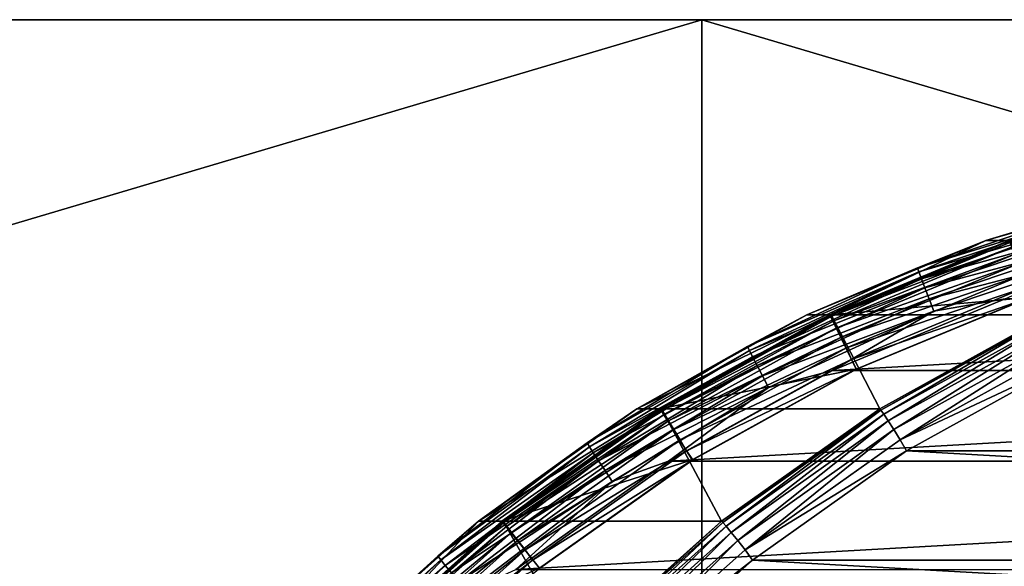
# Model space of a CAD drawing. Header units: metres. Extents: x -22 to 237, y -22 to 22.
# Tile 50 of 80: x 115.47 to 123.43, y 10.58 to 15. Entities that reach past the tile are written whole.
import ezdxf

# ---------------------------------------------------------------- set-up
doc = ezdxf.new("R2010")
doc.units = ezdxf.units.M
doc.layers.add('solid_KKK', color=7, linetype='CONTINUOUS')

msp = doc.modelspace()

# ---------------------------------------------------------------- linework, layer by layer
at = {"layer": 'solid_KKK'}
for points in [[(120.987495, 15, 265.399994), (19.974985, 15, 250.300003), (19.974985, 15, 265.399994)], [(120.987495, -15, 265.399994), (120.987495, 15, 265.399994), (19.974985, 15, 265.399994)], [(120.987495, -15, 265.399994), (19.974985, 15, 265.399994), (19.974985, -15, 265.399994)], [(120.987495, 15, 250.300003), (19.974985, 15, 250.300003), (120.987495, 15, 265.399994)], [(19.974985, -15, 250.300003), (19.974985, 15, 250.300003), (120.987495, 15, 250.300003)], [(19.974985, -15, 250.300003), (120.987495, 15, 250.300003), (120.987495, -15, 250.300003)], [(120.987495, 15, 250.300003), (120.987495, 15, 265.399994), (222, 15, 265.399994)], [(222, -15, 265.399994), (222, 15, 265.399994), (120.987495, 15, 265.399994)], [(222, 15, 250.300003), (120.987495, 15, 250.300003), (222, 15, 265.399994)], [(120.987495, -15, 265.399994), (222, -15, 265.399994), (120.987495, 15, 265.399994)], [(120.987495, -15, 250.300003), (120.987495, 15, 250.300003), (222, 15, 250.300003)], [(120.987495, -15, 250.300003), (222, 15, 250.300003), (222, -15, 250.300003)], [(123.286263, 13.214367, 415.028809), (124.794647, 13.648991, 415.055145), (123.474701, 13.214347, 404.230438)], [(124.166054, 13.477621, 415.155426), (124.794647, 13.648991, 415.055145), (123.286263, 13.214367, 415.028809)], [(122.731018, 12.994028, 415.130402), (124.166054, 13.477621, 415.155426), (123.286263, 13.214367, 415.028809)], [(124.17411, 13.441942, 415.261383), (124.166054, 13.477621, 415.155426), (122.731018, 12.994028, 415.130402)], [(122.742874, 12.95963, 415.236389), (124.17411, 13.441942, 415.261383), (122.731018, 12.994028, 415.130402)], [(124.188416, 13.384457, 415.356506), (124.17411, 13.441942, 415.261383), (122.742874, 12.95963, 415.236389)], [(122.763298, 12.904207, 415.331635), (124.188416, 13.384457, 415.356506), (122.742874, 12.95963, 415.236389)], [(124.208237, 13.308053, 415.436096), (124.188416, 13.384457, 415.356506), (122.763298, 12.904207, 415.331635)], [(122.79126, 12.830544, 415.411346), (124.208237, 13.308053, 415.436096), (122.763298, 12.904207, 415.331635)], [(124.232597, 13.21657, 415.496063), (124.208237, 13.308053, 415.436096), (122.79126, 12.830544, 415.411346)], [(121.836021, 12.613564, 415.003479), (123.286263, 13.214367, 415.028809), (122.024437, 12.613526, 404.205139)], [(122.731018, 12.994028, 415.130402), (123.286263, 13.214367, 415.028809), (121.836021, 12.613564, 415.003479)], [(123.286263, 13.214367, 415.028809), (123.474701, 13.214347, 404.230438), (122.024437, 12.613526, 404.205139)], [(123.636238, 12.752932, 404.233276), (122.024437, 12.613526, 404.205139), (123.474701, 13.214347, 404.230438)], [(123.801163, 12.613564, 302.420654), (122.034973, 12.613564, 403.605225), (123.485222, 13.214367, 403.630554)], [(123.487915, 13.201502, 403.734131), (123.485222, 13.214367, 403.630554), (122.034973, 12.613564, 403.605225)], [(122.039085, 12.601284, 403.708832), (123.487915, 13.201502, 403.734131), (122.034973, 12.613564, 403.605225)], [(123.499443, 13.163734, 403.830902), (123.487915, 13.201502, 403.734131), (122.039085, 12.601284, 403.708832)], [(122.054756, 12.565234, 403.805695), (123.499443, 13.163734, 403.830902), (122.039085, 12.601284, 403.708832)], [(123.51902, 13.103644, 403.914154), (123.499443, 13.163734, 403.830902), (122.054756, 12.565234, 403.805695)], [(122.825363, 12.742344, 415.471497), (124.232597, 13.21657, 415.496063), (122.79126, 12.830544, 415.411346)], [(124.260262, 13.114603, 415.533478), (124.232597, 13.21657, 415.496063), (122.825363, 12.742344, 415.471497)], [(122.080925, 12.507875, 403.889069), (123.51902, 13.103644, 403.914154), (122.054756, 12.565234, 403.805695)], [(123.545311, 13.025333, 403.97821), (123.51902, 13.103644, 403.914154), (122.080925, 12.507875, 403.889069)], [(122.863876, 12.644036, 415.509094), (124.260262, 13.114603, 415.533478), (122.825363, 12.742344, 415.471497)], [(122.863876, 12.644036, 415.509094), (123.442345, 12.742316, 415.531616), (124.260262, 13.114603, 415.533478)], [(121.356674, 12.358093, 415.106415), (122.731018, 12.994028, 415.130402), (121.836021, 12.613564, 415.003479)], [(122.742874, 12.95963, 415.236389), (122.731018, 12.994028, 415.130402), (121.356674, 12.358093, 415.106415)], [(122.115807, 12.433125, 403.953247), (123.545311, 13.025333, 403.97821), (122.080925, 12.507875, 403.889069)], [(123.576515, 12.93415, 404.018677), (123.545311, 13.025333, 403.97821), (122.115807, 12.433125, 403.953247)], [(121.372169, 12.325378, 415.212463), (122.742874, 12.95963, 415.236389), (121.356674, 12.358093, 415.106415)], [(122.763298, 12.904207, 415.331635), (122.742874, 12.95963, 415.236389), (121.372169, 12.325378, 415.212463)], [(121.39846, 12.272668, 415.307831), (122.763298, 12.904207, 415.331635), (121.372169, 12.325378, 415.212463)], [(122.79126, 12.830544, 415.411346), (122.763298, 12.904207, 415.331635), (121.39846, 12.272668, 415.307831)], [(122.157021, 12.346087, 403.993896), (123.576515, 12.93415, 404.018677), (122.115807, 12.433125, 403.953247)], [(122.157021, 12.346087, 403.993896), (123.607506, 12.835821, 404.032745), (123.576515, 12.93415, 404.018677)], [(121.434212, 12.20261, 415.387665), (122.79126, 12.830544, 415.411346), (121.39846, 12.272668, 415.307831)], [(122.825363, 12.742344, 415.471497), (122.79126, 12.830544, 415.411346), (121.434212, 12.20261, 415.387665)], [(122.157021, 12.346087, 403.993896), (122.197937, 12.251446, 404.008148), (123.607506, 12.835821, 404.032745)], [(123.639664, 12.752912, 404.033295), (123.607506, 12.835821, 404.032745), (122.197937, 12.251446, 404.008148)], [(121.477638, 12.118726, 415.447998), (122.825363, 12.742344, 415.471497), (121.434212, 12.20261, 415.387665)], [(122.863876, 12.644036, 415.509094), (122.825363, 12.742344, 415.471497), (121.477638, 12.118726, 415.447998)], [(123.636238, 12.752932, 404.233276), (122.236633, 12.17312, 404.208832), (122.024437, 12.613526, 404.205139)], [(132.359131, 12.742316, 415.687256), (123.442345, 12.742316, 415.531616), (122.043816, 12.162891, 415.507202)], [(122.863876, 12.644036, 415.509094), (122.043816, 12.162891, 415.507202), (123.442345, 12.742316, 415.531616)], [(133.75766, 12.162891, 415.71167), (132.359131, 12.742316, 415.687256), (122.043816, 12.162891, 415.507202)], [(122.240059, 12.173085, 404.008881), (123.639664, 12.752912, 404.033295), (122.197937, 12.251446, 404.008148)], [(123.636238, 12.752932, 404.233276), (123.639664, 12.752912, 404.033295), (122.236633, 12.17312, 404.208832)], [(122.236633, 12.17312, 404.208832), (123.639664, 12.752912, 404.033295), (122.240059, 12.173085, 404.008881)], [(120.462151, 11.854138, 414.979523), (121.836021, 12.613564, 415.003479), (122.024437, 12.613526, 404.205139)], [(121.356674, 12.358093, 415.106415), (121.836021, 12.613564, 415.003479), (120.462151, 11.854138, 414.979523)], [(120.462151, 11.854138, 414.979523), (122.024437, 12.613526, 404.205139), (120.650566, 11.854087, 404.181152)], [(122.236633, 12.17312, 404.208832), (120.650566, 11.854087, 404.181152), (122.024437, 12.613526, 404.205139)], [(122.427292, 11.854138, 302.396667), (120.66111, 11.854138, 403.581238), (122.034973, 12.613564, 403.605225)], [(122.039085, 12.601284, 403.708832), (122.034973, 12.613564, 403.605225), (120.66111, 11.854138, 403.581238)], [(120.66655, 11.842598, 403.684875), (122.039085, 12.601284, 403.708832), (120.66111, 11.854138, 403.581238)], [(122.054756, 12.565234, 403.805695), (122.039085, 12.601284, 403.708832), (120.66655, 11.842598, 403.684875)], [(121.526558, 12.025229, 415.485748), (122.863876, 12.644036, 415.509094), (121.477638, 12.118726, 415.447998)], [(121.526558, 12.025229, 415.485748), (122.043816, 12.162891, 415.507202), (122.863876, 12.644036, 415.509094)], [(123.801163, 12.613564, 302.420654), (122.427292, 11.854138, 302.396667), (122.034973, 12.613564, 403.605225)], [(122.436287, 11.84269, 302.293671), (122.427292, 11.854138, 302.396667), (123.801163, 12.613564, 302.420654)], [(122.436287, 11.84269, 302.293671), (123.801163, 12.613564, 302.420654), (123.808823, 12.601381, 302.317627)], [(122.436287, 11.84269, 302.293671), (123.808823, 12.601381, 302.317627), (122.459206, 11.808896, 302.197449)], [(123.808823, 12.601381, 302.317627), (123.827827, 12.565423, 302.221344), (122.459206, 11.808896, 302.197449)], [(120.68615, 11.808719, 403.781799), (122.054756, 12.565234, 403.805695), (120.66655, 11.842598, 403.684875)], [(122.080925, 12.507875, 403.889069), (122.054756, 12.565234, 403.805695), (120.68615, 11.808719, 403.781799)], [(120.718575, 11.754813, 403.865295), (122.080925, 12.507875, 403.889069), (120.68615, 11.808719, 403.781799)], [(122.115807, 12.433125, 403.953247), (122.080925, 12.507875, 403.889069), (120.718575, 11.754813, 403.865295)], [(122.459206, 11.808896, 302.197449), (123.827827, 12.565423, 302.221344), (122.494469, 11.755064, 302.115082)], [(123.827827, 12.565423, 302.221344), (123.856857, 12.508142, 302.138885), (122.494469, 11.755064, 302.115082)], [(122.494469, 11.755064, 302.115082), (123.856857, 12.508142, 302.138885), (122.53968, 11.684871, 302.052216)], [(123.856857, 12.508142, 302.138885), (123.893929, 12.433452, 302.075836), (122.53968, 11.684871, 302.052216)], [(120.761597, 11.684564, 403.929626), (122.115807, 12.433125, 403.953247), (120.718575, 11.754813, 403.865295)], [(122.157021, 12.346087, 403.993896), (122.115807, 12.433125, 403.953247), (120.761597, 11.684564, 403.929626)], [(122.53968, 11.684871, 302.052216), (123.893929, 12.433452, 302.075836), (122.591743, 11.603108, 302.013092)], [(123.893929, 12.433452, 302.075836), (123.936516, 12.346452, 302.036591), (122.591743, 11.603108, 302.013092)], [(120.059135, 11.57727, 415.08374), (121.356674, 12.358093, 415.106415), (120.462151, 11.854138, 414.979523)], [(121.372169, 12.325378, 415.212463), (121.356674, 12.358093, 415.106415), (120.059135, 11.57727, 415.08374)], [(120.812286, 11.602766, 403.970428), (122.157021, 12.346087, 403.993896), (120.761597, 11.684564, 403.929626)], [(120.812286, 11.602766, 403.970428), (122.197937, 12.251446, 404.008148), (122.157021, 12.346087, 403.993896)], [(122.591743, 11.603108, 302.013092), (123.936516, 12.346452, 302.036591), (123.978058, 12.251433, 302.023682)], [(120.078064, 11.546622, 415.18988), (121.372169, 12.325378, 415.212463), (120.059135, 11.57727, 415.08374)], [(121.39846, 12.272668, 415.307831), (121.372169, 12.325378, 415.212463), (120.078064, 11.546622, 415.18988)], [(120.109886, 11.497242, 415.285339), (121.39846, 12.272668, 415.307831), (120.078064, 11.546622, 415.18988)], [(121.434212, 12.20261, 415.387665), (121.39846, 12.272668, 415.307831), (120.109886, 11.497242, 415.285339)], [(120.152992, 11.431611, 415.365295), (121.434212, 12.20261, 415.387665), (120.109886, 11.497242, 415.285339)], [(121.477638, 12.118726, 415.447998), (121.434212, 12.20261, 415.387665), (120.152992, 11.431611, 415.365295)], [(120.812286, 11.602766, 403.970428), (120.862679, 11.512787, 403.984833), (122.197937, 12.251446, 404.008148)], [(122.240059, 12.173085, 404.008881), (122.197937, 12.251446, 404.008148), (120.862679, 11.512787, 403.984833)], [(122.591743, 11.603108, 302.013092), (123.978058, 12.251433, 302.023682), (122.642799, 11.512772, 302.000366)], [(122.642799, 11.512772, 302.000366), (123.978058, 12.251433, 302.023682), (137.120346, 11.512792, 302.253082)], [(120.205231, 11.353027, 415.425781), (121.477638, 12.118726, 415.447998), (120.152992, 11.431611, 415.365295)], [(121.526558, 12.025229, 415.485748), (121.477638, 12.118726, 415.447998), (120.205231, 11.353027, 415.425781)], [(122.236633, 12.17312, 404.208832), (120.910683, 11.440182, 404.185699), (120.650566, 11.854087, 404.181152)], [(133.75766, 12.162891, 415.71167), (122.043816, 12.162891, 415.507202), (120.718948, 11.43049, 415.48407)], [(121.526558, 12.025229, 415.485748), (120.718948, 11.43049, 415.48407), (122.043816, 12.162891, 415.507202)], [(135.082535, 11.43049, 415.734802), (133.75766, 12.162891, 415.71167), (120.718948, 11.43049, 415.48407)], [(120.914162, 11.440174, 403.985718), (122.240059, 12.173085, 404.008881), (120.862679, 11.512787, 403.984833)], [(122.236633, 12.17312, 404.208832), (120.914162, 11.440174, 403.985718), (120.910683, 11.440182, 404.185699)], [(122.236633, 12.17312, 404.208832), (122.240059, 12.173085, 404.008881), (120.914162, 11.440174, 403.985718)], [(120.263962, 11.265438, 415.463715), (121.526558, 12.025229, 415.485748), (120.205231, 11.353027, 415.425781)], [(120.263962, 11.265438, 415.463715), (120.718948, 11.43049, 415.48407), (121.526558, 12.025229, 415.485748)], [(119.181938, 10.945641, 414.957153), (120.462151, 11.854138, 414.979523), (120.650566, 11.854087, 404.181152)], [(120.059135, 11.57727, 415.08374), (120.462151, 11.854138, 414.979523), (119.181938, 10.945641, 414.957153)], [(119.181938, 10.945641, 414.957153), (120.650566, 11.854087, 404.181152), (119.370361, 10.945584, 404.158813)], [(120.910683, 11.440182, 404.185699), (119.370361, 10.945584, 404.158813), (120.650566, 11.854087, 404.181152)], [(121.147079, 10.945641, 302.374329), (119.380898, 10.945641, 403.558899), (120.66111, 11.854138, 403.581238)], [(120.66655, 11.842598, 403.684875), (120.66111, 11.854138, 403.581238), (119.380898, 10.945641, 403.558899)], [(119.387589, 10.934984, 403.662567), (120.66655, 11.842598, 403.684875), (119.380898, 10.945641, 403.558899)], [(120.68615, 11.808719, 403.781799), (120.66655, 11.842598, 403.684875), (119.387589, 10.934984, 403.662567)], [(119.410843, 10.903702, 403.759552), (120.68615, 11.808719, 403.781799), (119.387589, 10.934984, 403.662567)], [(120.718575, 11.754813, 403.865295), (120.68615, 11.808719, 403.781799), (119.410843, 10.903702, 403.759552)], [(122.427292, 11.854138, 302.396667), (121.147079, 10.945641, 302.374329), (120.66111, 11.854138, 403.581238)], [(121.15731, 10.935069, 302.271362), (121.147079, 10.945641, 302.374329), (122.427292, 11.854138, 302.396667)], [(121.15731, 10.935069, 302.271362), (122.427292, 11.854138, 302.396667), (122.436287, 11.84269, 302.293671)], [(121.15731, 10.935069, 302.271362), (122.436287, 11.84269, 302.293671), (121.183876, 10.903865, 302.175201)], [(122.436287, 11.84269, 302.293671), (122.459206, 11.808896, 302.197449), (121.183876, 10.903865, 302.175201)], [(121.183876, 10.903865, 302.175201), (122.459206, 11.808896, 302.197449), (121.224953, 10.854159, 302.092926)], [(122.459206, 11.808896, 302.197449), (122.494469, 11.755064, 302.115082), (121.224953, 10.854159, 302.092926)], [(119.449081, 10.853928, 403.84314), (120.718575, 11.754813, 403.865295), (119.410843, 10.903702, 403.759552)], [(120.761597, 11.684564, 403.929626), (120.718575, 11.754813, 403.865295), (119.449081, 10.853928, 403.84314)], [(121.224953, 10.854159, 302.092926), (122.494469, 11.755064, 302.115082), (121.277748, 10.789346, 302.030182)], [(122.494469, 11.755064, 302.115082), (122.53968, 11.684871, 302.052216), (121.277748, 10.789346, 302.030182)], [(119.499695, 10.789062, 403.907593), (120.761597, 11.684564, 403.929626), (119.449081, 10.853928, 403.84314)], [(120.812286, 11.602766, 403.970428), (120.761597, 11.684564, 403.929626), (119.499695, 10.789062, 403.907593)], [(121.277748, 10.789346, 302.030182), (122.53968, 11.684871, 302.052216), (121.338638, 10.713849, 301.991241)], [(122.53968, 11.684871, 302.052216), (122.591743, 11.603108, 302.013092), (121.338638, 10.713849, 301.991241)], [(118.853615, 10.660714, 415.062714), (120.059135, 11.57727, 415.08374), (119.181938, 10.945641, 414.957153)], [(120.078064, 11.546622, 415.18988), (120.059135, 11.57727, 415.08374), (118.853615, 10.660714, 415.062714)], [(119.559219, 10.713533, 403.948547), (120.812286, 11.602766, 403.970428), (119.499695, 10.789062, 403.907593)], [(119.559219, 10.713533, 403.948547), (120.862679, 11.512787, 403.984833), (120.812286, 11.602766, 403.970428)], [(121.338638, 10.713849, 301.991241), (122.591743, 11.603108, 302.013092), (122.642799, 11.512772, 302.000366)], [(118.875732, 10.632493, 415.168884), (120.078064, 11.546622, 415.18988), (118.853615, 10.660714, 415.062714)], [(120.109886, 11.497242, 415.285339), (120.078064, 11.546622, 415.18988), (118.875732, 10.632493, 415.168884)], [(118.912697, 10.587022, 415.264435), (120.109886, 11.497242, 415.285339), (118.875732, 10.632493, 415.168884)], [(120.152992, 11.431611, 415.365295), (120.109886, 11.497242, 415.285339), (118.912697, 10.587022, 415.264435)], [(119.559219, 10.713533, 403.948547), (119.618576, 10.629156, 403.963104), (120.862679, 11.512787, 403.984833)], [(120.914162, 11.440174, 403.985718), (120.862679, 11.512787, 403.984833), (119.618576, 10.629156, 403.963104)], [(121.338638, 10.713849, 301.991241), (122.642799, 11.512772, 302.000366), (121.398697, 10.629139, 301.978638)], [(121.398697, 10.629139, 301.978638), (122.642799, 11.512772, 302.000366), (138.364456, 10.629162, 302.27478)], [(122.642799, 11.512772, 302.000366), (137.120346, 11.512792, 302.253082), (138.364456, 10.629162, 302.27478)], [(118.962639, 10.526587, 415.344513), (120.152992, 11.431611, 415.365295), (118.912697, 10.587022, 415.264435)], [(120.205231, 11.353027, 415.425781), (120.152992, 11.431611, 415.365295), (118.962639, 10.526587, 415.344513)], [(120.910683, 11.440182, 404.185699), (119.675064, 10.563314, 404.164124), (119.370361, 10.945584, 404.158813)], [(135.082535, 11.43049, 415.734802), (120.718948, 11.43049, 415.48407), (119.484413, 10.554325, 415.462524)], [(120.263962, 11.265438, 415.463715), (119.484413, 10.554325, 415.462524), (120.718948, 11.43049, 415.48407)], [(136.317062, 10.554325, 415.756348), (135.082535, 11.43049, 415.734802), (119.484413, 10.554325, 415.462524)], [(119.678658, 10.563396, 403.964172), (120.914162, 11.440174, 403.985718), (119.618576, 10.629156, 403.963104)], [(120.910683, 11.440182, 404.185699), (119.678658, 10.563396, 403.964172), (119.675064, 10.563314, 404.164124)], [(120.910683, 11.440182, 404.185699), (120.914162, 11.440174, 403.985718), (119.678658, 10.563396, 403.964172)], [(119.023056, 10.454225, 415.405151), (120.205231, 11.353027, 415.425781), (118.962639, 10.526587, 415.344513)], [(120.263962, 11.265438, 415.463715), (120.205231, 11.353027, 415.425781), (119.023056, 10.454225, 415.405151)], [(119.090912, 10.373569, 415.443237), (120.263962, 11.265438, 415.463715), (119.023056, 10.454225, 415.405151)], [(119.090912, 10.373569, 415.443237), (119.484413, 10.554325, 415.462524), (120.263962, 11.265438, 415.463715)], [(118.011482, 9.899495, 414.936737), (119.181938, 10.945641, 414.957153), (118.199921, 9.899446, 404.138367)], [(118.853615, 10.660714, 415.062714), (119.181938, 10.945641, 414.957153), (118.011482, 9.899495, 414.936737)], [(119.181938, 10.945641, 414.957153), (119.370361, 10.945584, 404.158813), (118.199921, 9.899446, 404.138367)], [(119.675064, 10.563314, 404.164124), (118.199921, 9.899446, 404.138367), (119.370361, 10.945584, 404.158813)], [(119.976624, 9.899495, 302.353882), (118.210434, 9.899495, 403.538483), (119.380898, 10.945641, 403.558899)], [(119.387589, 10.934984, 403.662567), (119.380898, 10.945641, 403.558899), (118.210434, 9.899495, 403.538483)], [(118.218269, 9.889857, 403.642151), (119.387589, 10.934984, 403.662567), (118.210434, 9.899495, 403.538483)], [(119.410843, 10.903702, 403.759552), (119.387589, 10.934984, 403.662567), (118.218269, 9.889857, 403.642151)], [(121.147079, 10.945641, 302.374329), (119.976624, 9.899495, 302.353882), (119.380898, 10.945641, 403.558899)], [(119.987976, 9.889934, 302.250946), (119.976624, 9.899495, 302.353882), (121.147079, 10.945641, 302.374329)], [(119.987976, 9.889934, 302.250946), (121.147079, 10.945641, 302.374329), (121.15731, 10.935069, 302.271362)], [(119.987976, 9.889934, 302.250946), (121.15731, 10.935069, 302.271362), (120.017883, 9.861712, 302.154846)], [(121.15731, 10.935069, 302.271362), (121.183876, 10.903865, 302.175201), (120.017883, 9.861712, 302.154846)], [(118.244873, 9.861565, 403.739197), (119.410843, 10.903702, 403.759552), (118.218269, 9.889857, 403.642151)], [(119.449081, 10.853928, 403.84314), (119.410843, 10.903702, 403.759552), (118.244873, 9.861565, 403.739197)], [(118.288429, 9.816547, 403.822876), (119.449081, 10.853928, 403.84314), (118.244873, 9.861565, 403.739197)], [(119.499695, 10.789062, 403.907593), (119.449081, 10.853928, 403.84314), (118.288429, 9.816547, 403.822876)], [(120.017883, 9.861712, 302.154846), (121.183876, 10.903865, 302.175201), (120.064278, 9.816757, 302.072662)], [(121.183876, 10.903865, 302.175201), (121.224953, 10.854159, 302.092926), (120.064278, 9.816757, 302.072662)], [(120.064278, 9.816757, 302.072662), (121.224953, 10.854159, 302.092926), (120.124001, 9.758138, 302.01004)], [(121.224953, 10.854159, 302.092926), (121.277748, 10.789346, 302.030182), (120.124001, 9.758138, 302.01004)], [(118.345978, 9.757881, 403.887451), (119.499695, 10.789062, 403.907593), (118.288429, 9.816547, 403.822876)], [(119.559219, 10.713533, 403.948547), (119.499695, 10.789062, 403.907593), (118.345978, 9.757881, 403.887451)], [(120.124001, 9.758138, 302.01004), (121.277748, 10.789346, 302.030182), (120.19297, 9.689857, 301.971222)], [(121.277748, 10.789346, 302.030182), (121.338638, 10.713849, 301.991241), (120.19297, 9.689857, 301.971222)], [(118.413582, 9.689571, 403.928558), (119.559219, 10.713533, 403.948547), (118.345978, 9.757881, 403.887451)], [(118.413582, 9.689571, 403.928558), (119.618576, 10.629156, 403.963104), (119.559219, 10.713533, 403.948547)], [(120.19297, 9.689857, 301.971222), (121.338638, 10.713849, 301.991241), (121.398697, 10.629139, 301.978638)], [(117.754234, 9.619171, 415.043518), (118.853615, 10.660714, 415.062714), (118.011482, 9.899495, 414.936737)], [(118.875732, 10.632493, 415.168884), (118.853615, 10.660714, 415.062714), (117.754234, 9.619171, 415.043518)], [(117.779266, 9.593707, 415.14975), (118.875732, 10.632493, 415.168884), (117.754234, 9.619171, 415.043518)], [(118.912697, 10.587022, 415.264435), (118.875732, 10.632493, 415.168884), (117.779266, 9.593707, 415.14975)], [(118.413582, 9.689571, 403.928558), (118.481369, 9.611761, 403.943268), (119.618576, 10.629156, 403.963104)], [(119.678658, 10.563396, 403.964172), (119.618576, 10.629156, 403.963104), (118.481369, 9.611761, 403.943268)], [(120.19297, 9.689857, 301.971222), (121.398697, 10.629139, 301.978638), (120.26149, 9.611737, 301.958801)], [(120.26149, 9.611737, 301.958801), (121.398697, 10.629139, 301.978638), (139.501663, 9.611767, 302.294647)], [(121.398697, 10.629139, 301.978638), (138.364456, 10.629162, 302.27478), (139.501663, 9.611767, 302.294647)], [(117.820915, 9.552679, 415.245361), (118.912697, 10.587022, 415.264435), (117.779266, 9.593707, 415.14975)], [(118.962639, 10.526587, 415.344513), (118.912697, 10.587022, 415.264435), (117.820915, 9.552679, 415.245361)]]:
    msp.add_3dface(points, dxfattribs=at)

doc.saveas('drawing.dxf')
